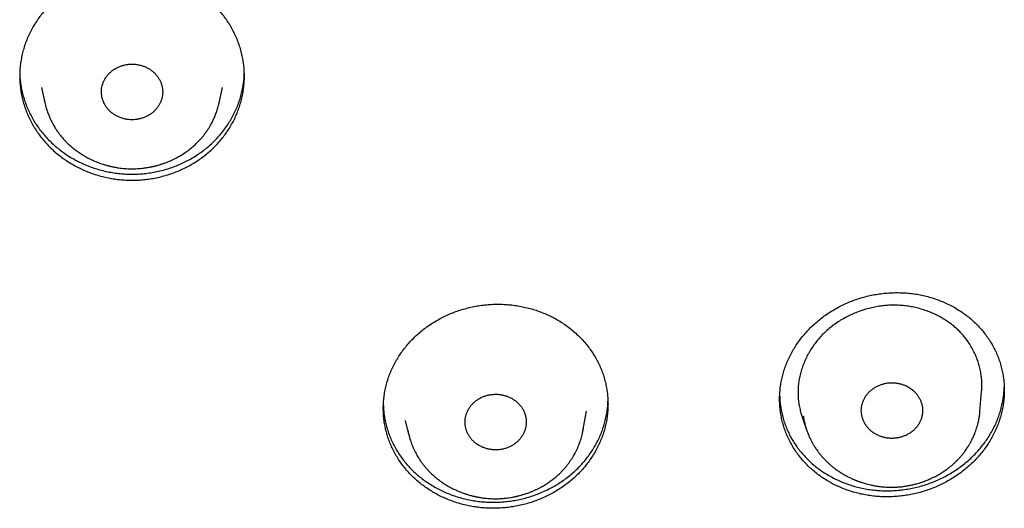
# Model space of a CAD drawing. Header units: millimetres. Extents: x 8 to 501, y 12 to 615.
# Tile 61 of 77: x 262 to 286, y 552 to 564. Entities that reach past the tile are written whole.
import ezdxf

# ---------------------------------------------------------------- set-up
doc = ezdxf.new("R2010")
doc.units = ezdxf.units.MM

msp = doc.modelspace()

# ---------------------------------------------------------------- linework, layer by layer
at = {"color": 7, "linetype": 'Continuous', "lineweight": 30}
for p, q in [((262.28, 561.853), (262.364, 561.475)), ((266.63, 561.475), (266.713, 561.853)), ((262.347, 561.562), (262.364, 561.475)), ((266.629, 561.475), (266.638, 561.519)), ((285.251, 553.927), (285.292, 554.417)), ((275.542, 553.495), (275.617, 553.938)), ((285.25, 553.927), (285.251, 553.935)), ((271.181, 553.705), (271.273, 553.343)), ((280.898, 553.794), (281.007, 553.477)), ((271.246, 553.474), (271.259, 553.406)), ((271.265, 553.377), (271.274, 553.344)), ((275.541, 553.495), (275.547, 553.525)), ((280.998, 553.507), (281.008, 553.477))]:
    msp.add_line(p, q, dxfattribs=at)
for points, knots in [([(264.497, 559.582), (264.445, 559.583), (264.342, 559.584), (264.188, 559.597), (264.035, 559.617), (263.883, 559.645), (263.734, 559.68), (263.587, 559.724), (263.442, 559.775), (263.301, 559.834), (263.164, 559.899), (263.031, 559.972), (262.902, 560.052), (262.779, 560.138), (262.661, 560.23), (262.549, 560.329), (262.443, 560.433), (262.343, 560.542), (262.25, 560.657), (262.165, 560.776), (262.087, 560.899), (262.016, 561.026), (261.953, 561.157), (261.898, 561.291), (261.851, 561.428), (261.813, 561.566), (261.783, 561.707), (261.762, 561.849), (261.749, 561.992), (261.745, 562.135), (261.75, 562.278), (261.763, 562.421), (261.786, 562.562), (261.816, 562.703), (261.856, 562.842), (261.903, 562.978), (261.959, 563.112), (262.023, 563.243), (262.094, 563.369), (262.174, 563.493), (262.26, 563.612), (262.354, 563.726), (262.455, 563.835), (262.561, 563.939), (262.674, 564.036), (262.793, 564.128), (262.918, 564.214), (263.047, 564.293), (263.181, 564.365), (263.318, 564.43), (263.46, 564.487), (263.605, 564.537), (263.753, 564.58), (263.903, 564.615), (264.055, 564.642), (264.205, 564.661), (264.352, 564.671), (264.5, 564.675), (264.651, 564.671), (264.805, 564.659), (264.958, 564.639), (265.11, 564.611), (265.26, 564.575), (265.407, 564.532), (265.551, 564.481), (265.692, 564.422), (265.829, 564.356), (265.962, 564.283), (266.091, 564.204), (266.214, 564.118), (266.332, 564.025), (266.444, 563.927), (266.55, 563.823), (266.65, 563.713), (266.743, 563.599), (266.828, 563.48), (266.907, 563.357), (266.977, 563.229), (267.04, 563.098), (267.095, 562.964), (267.142, 562.828), (267.18, 562.689), (267.21, 562.549), (267.231, 562.407), (267.244, 562.264), (267.248, 562.121), (267.243, 561.977), (267.23, 561.835), (267.208, 561.693), (267.177, 561.553), (267.137, 561.414), (267.09, 561.277), (267.034, 561.143), (266.971, 561.013), (266.899, 560.886), (266.82, 560.763), (266.733, 560.644), (266.639, 560.53), (266.539, 560.421), (266.432, 560.317), (266.319, 560.219), (266.2, 560.128), (266.076, 560.042), (265.946, 559.963), (265.812, 559.891), (265.675, 559.826), (265.533, 559.768), (265.388, 559.718), (265.24, 559.676), (265.09, 559.641), (264.938, 559.614), (264.788, 559.595), (264.641, 559.584), (264.545, 559.583), (264.497, 559.582)], [0, 0, 0, 0, 0.008914, 0.017857, 0.026814, 0.035771, 0.044713, 0.053628, 0.062542, 0.071484, 0.080441, 0.089398, 0.09834, 0.107254, 0.116173, 0.125119, 0.134079, 0.14304, 0.151986, 0.160905, 0.169831, 0.178786, 0.187755, 0.196724, 0.205679, 0.214606, 0.22354, 0.232503, 0.24148, 0.250457, 0.259419, 0.268354, 0.277292, 0.286259, 0.29524, 0.304221, 0.313188, 0.322126, 0.331063, 0.340028, 0.349007, 0.357986, 0.366951, 0.375887, 0.384817, 0.393776, 0.402748, 0.411721, 0.420679, 0.429609, 0.43853, 0.447479, 0.456443, 0.465407, 0.474356, 0.483277, 0.491639, 0.5, 0.508914, 0.517857, 0.526814, 0.535771, 0.544713, 0.553628, 0.562542, 0.571484, 0.580441, 0.589398, 0.59834, 0.607254, 0.616172, 0.625119, 0.634079, 0.64304, 0.651986, 0.660905, 0.669831, 0.678786, 0.687755, 0.696724, 0.705679, 0.714605, 0.72354, 0.732503, 0.74148, 0.750457, 0.759419, 0.768354, 0.777292, 0.786259, 0.79524, 0.804221, 0.813188, 0.822126, 0.831063, 0.840028, 0.849007, 0.857986, 0.866951, 0.875887, 0.884817, 0.893775, 0.902748, 0.91172, 0.920678, 0.929608, 0.93853, 0.947479, 0.956443, 0.965407, 0.974356, 0.983277, 0.991639, 1, 1, 1, 1]), ([(264.497, 561.061), (264.468, 561.061), (264.412, 561.063), (264.328, 561.077), (264.247, 561.099), (264.169, 561.128), (264.094, 561.166), (264.025, 561.21), (263.961, 561.262), (263.905, 561.321), (263.857, 561.384), (263.817, 561.451), (263.787, 561.52), (263.763, 561.593), (263.749, 561.67), (263.745, 561.748), (263.751, 561.826), (263.767, 561.9), (263.79, 561.972), (263.823, 562.041), (263.864, 562.108), (263.914, 562.172), (263.972, 562.229), (264.036, 562.279), (264.105, 562.322), (264.179, 562.358), (264.258, 562.386), (264.339, 562.407), (264.419, 562.419), (264.472, 562.42), (264.497, 562.421)], [0, 0, 0, 0, 0.035954, 0.072033, 0.108001, 0.14392, 0.179947, 0.215858, 0.252203, 0.288678, 0.325033, 0.359958, 0.394983, 0.429908, 0.466654, 0.503526, 0.540264, 0.575108, 0.610057, 0.644907, 0.68136, 0.717927, 0.754363, 0.789922, 0.8256, 0.861173, 0.896793, 0.932519, 0.968131, 1, 1, 1, 1]), ([(264.497, 562.421), (264.525, 562.42), (264.581, 562.418), (264.665, 562.405), (264.746, 562.383), (264.825, 562.353), (264.899, 562.316), (264.968, 562.272), (265.032, 562.22), (265.088, 562.161), (265.136, 562.098), (265.176, 562.031), (265.207, 561.961), (265.23, 561.888), (265.244, 561.812), (265.248, 561.733), (265.242, 561.656), (265.227, 561.582), (265.203, 561.51), (265.17, 561.44), (265.129, 561.373), (265.079, 561.31), (265.021, 561.253), (264.957, 561.202), (264.888, 561.159), (264.814, 561.124), (264.736, 561.095), (264.655, 561.075), (264.575, 561.063), (264.522, 561.061), (264.497, 561.061)], [0, 0, 0, 0, 0.035952, 0.072028, 0.107995, 0.143911, 0.179936, 0.215845, 0.25219, 0.288665, 0.325021, 0.359945, 0.39497, 0.429894, 0.466641, 0.503513, 0.540251, 0.575095, 0.610044, 0.644895, 0.681347, 0.717914, 0.75435, 0.789909, 0.825588, 0.86116, 0.89678, 0.932506, 0.968118, 1, 1, 1, 1]), ([(261.749, 562.2), (261.749, 562.176), (261.751, 562.103), (261.764, 561.984), (261.785, 561.842), (261.815, 561.704), (261.854, 561.566), (261.902, 561.429), (261.958, 561.293), (262.022, 561.162), (262.093, 561.035), (262.171, 560.914), (262.257, 560.795), (262.351, 560.68), (262.453, 560.57), (262.56, 560.465), (262.673, 560.368), (262.79, 560.277), (262.913, 560.192), (263.043, 560.112), (263.179, 560.039), (263.317, 559.974), (263.458, 559.916), (263.601, 559.867), (263.748, 559.824), (263.898, 559.789), (264.052, 559.761), (264.204, 559.742), (264.352, 559.732), (264.499, 559.728), (264.649, 559.732), (264.801, 559.744), (264.953, 559.763), (265.105, 559.791), (265.257, 559.827), (265.405, 559.871), (265.549, 559.922), (265.688, 559.979), (265.825, 560.044), (265.959, 560.117), (266.089, 560.198), (266.213, 560.284), (266.33, 560.376), (266.441, 560.473), (266.547, 560.577), (266.647, 560.686), (266.741, 560.802), (266.828, 560.922), (266.906, 561.045), (266.976, 561.17), (267.039, 561.3), (267.094, 561.435), (267.141, 561.573), (267.18, 561.712), (267.21, 561.852), (267.231, 561.992), (267.242, 562.108), (267.244, 562.176), (267.244, 562.198)], [0, 0, 0, 0, 0.009282, 0.027803, 0.04581, 0.063831, 0.081838, 0.100368, 0.118914, 0.137444, 0.155447, 0.173464, 0.191467, 0.209993, 0.228535, 0.247062, 0.265051, 0.283055, 0.301044, 0.319557, 0.338085, 0.356598, 0.37457, 0.392556, 0.410527, 0.429022, 0.447532, 0.466027, 0.483051, 0.500122, 0.518081, 0.536053, 0.554011, 0.572492, 0.590987, 0.609467, 0.627426, 0.645398, 0.663356, 0.681836, 0.70033, 0.71881, 0.736776, 0.754757, 0.772724, 0.791211, 0.809714, 0.828201, 0.846185, 0.864182, 0.882166, 0.900671, 0.919191, 0.937696, 0.955695, 0.973708, 0.991707, 1, 1, 1, 1]), ([(262.347, 561.562), (262.347, 561.561), (262.35, 561.543), (262.357, 561.506), (262.369, 561.449), (262.385, 561.385), (262.406, 561.315), (262.432, 561.236), (262.465, 561.153), (262.501, 561.071), (262.537, 560.998), (262.572, 560.934), (262.603, 560.881), (262.629, 560.839), (262.65, 560.808), (262.666, 560.784), (262.68, 560.764), (262.695, 560.743), (262.714, 560.716), (262.741, 560.682), (262.773, 560.641), (262.812, 560.596), (262.855, 560.549), (262.9, 560.502), (262.957, 560.448), (263.026, 560.386), (263.109, 560.32), (263.2, 560.255), (263.287, 560.199), (263.368, 560.152), (263.439, 560.114), (263.51, 560.08), (263.577, 560.05), (263.64, 560.024), (263.699, 560.002), (263.753, 559.983), (263.801, 559.968), (263.845, 559.955), (263.884, 559.944), (263.917, 559.935), (263.946, 559.928), (263.974, 559.921), (264.005, 559.914), (264.044, 559.906), (264.091, 559.897), (264.146, 559.888), (264.208, 559.879), (264.279, 559.871), (264.358, 559.865), (264.431, 559.862), (264.479, 559.862), (264.497, 559.862)], [0, 0, 0, 0, 0.001059, 0.018242, 0.038196, 0.06093, 0.086446, 0.114755, 0.148867, 0.180052, 0.208325, 0.233693, 0.256158, 0.272034, 0.285111, 0.294694, 0.3015, 0.310158, 0.321497, 0.335518, 0.354041, 0.374665, 0.39611, 0.418372, 0.441446, 0.475601, 0.511349, 0.548657, 0.587502, 0.614262, 0.641618, 0.667773, 0.69205, 0.714452, 0.734986, 0.753653, 0.770459, 0.785404, 0.79849, 0.809717, 0.819488, 0.827423, 0.837891, 0.850897, 0.866443, 0.884534, 0.905171, 0.928357, 0.95409, 0.98237, 1, 1, 1, 1]), ([(264.497, 559.861), (264.527, 559.862), (264.584, 559.862), (264.665, 559.867), (264.738, 559.874), (264.803, 559.882), (264.859, 559.89), (264.907, 559.898), (264.946, 559.905), (264.977, 559.912), (265.001, 559.917), (265.018, 559.921), (265.031, 559.924), (265.044, 559.927), (265.059, 559.931), (265.078, 559.935), (265.099, 559.941), (265.132, 559.95), (265.177, 559.963), (265.238, 559.983), (265.327, 560.014), (265.438, 560.058), (265.565, 560.119), (265.685, 560.185), (265.798, 560.257), (265.903, 560.334), (265.995, 560.41), (266.075, 560.484), (266.142, 560.552), (266.202, 560.62), (266.248, 560.676), (266.282, 560.72), (266.305, 560.752), (266.325, 560.781), (266.342, 560.805), (266.355, 560.825), (266.368, 560.845), (266.382, 560.867), (266.399, 560.896), (266.42, 560.931), (266.443, 560.973), (266.469, 561.022), (266.495, 561.076), (266.527, 561.149), (266.563, 561.241), (266.6, 561.355), (266.625, 561.448), (266.635, 561.504), (266.638, 561.519)], [0, 0, 0, 0, 0.029747, 0.056751, 0.08101, 0.102525, 0.121295, 0.137325, 0.150615, 0.16117, 0.168992, 0.174774, 0.178201, 0.18253, 0.187862, 0.194196, 0.201533, 0.209873, 0.227765, 0.249028, 0.273663, 0.321855, 0.369015, 0.415131, 0.460227, 0.504329, 0.547405, 0.582214, 0.615231, 0.646438, 0.675835, 0.690516, 0.704563, 0.716827, 0.727058, 0.735256, 0.742353, 0.75156, 0.763352, 0.777726, 0.794684, 0.814223, 0.835884, 0.858181, 0.898476, 0.940438, 0.984116, 1, 1, 1, 1]), ([(280.347, 554.229), (280.347, 554.275), (280.349, 554.368), (280.363, 554.508), (280.384, 554.648), (280.414, 554.786), (280.453, 554.923), (280.499, 555.058), (280.554, 555.19), (280.617, 555.32), (280.688, 555.448), (280.766, 555.571), (280.851, 555.691), (280.944, 555.806), (281.043, 555.917), (281.149, 556.022), (281.261, 556.123), (281.379, 556.218), (281.501, 556.307), (281.629, 556.39), (281.762, 556.466), (281.899, 556.536), (282.04, 556.599), (282.185, 556.655), (282.332, 556.704), (282.482, 556.745), (282.633, 556.778), (282.787, 556.804), (282.941, 556.822), (283.097, 556.832), (283.252, 556.834), (283.406, 556.829), (283.559, 556.815), (283.712, 556.793), (283.862, 556.764), (284.011, 556.726), (284.156, 556.682), (284.297, 556.629), (284.435, 556.57), (284.568, 556.503), (284.697, 556.429), (284.821, 556.349), (284.94, 556.262), (285.052, 556.169), (285.158, 556.071), (285.257, 555.967), (285.35, 555.857), (285.435, 555.743), (285.514, 555.624), (285.584, 555.502), (285.646, 555.376), (285.7, 555.247), (285.746, 555.114), (285.783, 554.98), (285.813, 554.843), (285.832, 554.708), (285.844, 554.575), (285.846, 554.488), (285.847, 554.445)], [0, 0, 0, 0, 0.017755, 0.035566, 0.053405, 0.071244, 0.089055, 0.10681, 0.124564, 0.142373, 0.16021, 0.178048, 0.195857, 0.213611, 0.231398, 0.249241, 0.267113, 0.284985, 0.302829, 0.320617, 0.338477, 0.356394, 0.374339, 0.392285, 0.410202, 0.428063, 0.445993, 0.463979, 0.481994, 0.500009, 0.517996, 0.535926, 0.553891, 0.571913, 0.589963, 0.608014, 0.626035, 0.644, 0.66195, 0.679956, 0.697992, 0.716027, 0.734034, 0.751983, 0.769874, 0.787822, 0.805798, 0.823775, 0.841722, 0.859613, 0.877427, 0.895298, 0.913198, 0.931097, 0.948968, 0.966782, 0.983391, 1, 1, 1, 1]), ([(270.647, 554.004), (270.647, 554.05), (270.649, 554.143), (270.663, 554.283), (270.684, 554.423), (270.715, 554.561), (270.753, 554.698), (270.8, 554.832), (270.855, 554.964), (270.919, 555.093), (270.99, 555.219), (271.068, 555.341), (271.154, 555.459), (271.247, 555.573), (271.347, 555.681), (271.453, 555.785), (271.566, 555.883), (271.684, 555.976), (271.808, 556.063), (271.936, 556.143), (272.069, 556.216), (272.207, 556.283), (272.348, 556.343), (272.493, 556.395), (272.64, 556.44), (272.79, 556.478), (272.942, 556.508), (273.095, 556.53), (273.249, 556.544), (273.404, 556.551), (273.559, 556.549), (273.713, 556.54), (273.866, 556.523), (274.018, 556.498), (274.168, 556.465), (274.315, 556.425), (274.46, 556.377), (274.601, 556.322), (274.738, 556.259), (274.871, 556.19), (274.999, 556.113), (275.123, 556.031), (275.241, 555.942), (275.353, 555.847), (275.458, 555.747), (275.557, 555.641), (275.65, 555.529), (275.735, 555.414), (275.813, 555.294), (275.883, 555.17), (275.945, 555.043), (275.999, 554.913), (276.045, 554.78), (276.083, 554.644), (276.112, 554.507), (276.132, 554.371), (276.144, 554.238), (276.146, 554.15), (276.147, 554.107)], [0, 0, 0, 0, 0.017829, 0.035714, 0.053628, 0.071541, 0.089427, 0.107256, 0.125084, 0.142969, 0.160882, 0.178795, 0.19668, 0.214509, 0.232345, 0.250238, 0.268159, 0.28608, 0.303973, 0.321809, 0.339663, 0.357572, 0.37551, 0.393448, 0.411358, 0.429211, 0.44708, 0.465006, 0.482959, 0.500913, 0.518839, 0.536708, 0.554585, 0.572518, 0.59048, 0.608442, 0.626375, 0.644252, 0.662125, 0.680055, 0.698013, 0.715972, 0.733902, 0.751775, 0.769635, 0.787551, 0.805496, 0.823441, 0.841357, 0.859217, 0.87706, 0.894958, 0.912886, 0.930813, 0.948712, 0.966555, 0.983277, 1, 1, 1, 1]), ([(285.298, 554.569), (285.297, 554.612), (285.295, 554.698), (285.281, 554.827), (285.258, 554.954), (285.226, 555.079), (285.185, 555.204), (285.134, 555.328), (285.073, 555.451), (285.003, 555.57), (284.925, 555.684), (284.842, 555.787), (284.757, 555.88), (284.671, 555.963), (284.578, 556.041), (284.481, 556.114), (284.38, 556.181), (284.268, 556.246), (284.147, 556.307), (284.015, 556.363), (283.879, 556.412), (283.74, 556.452), (283.604, 556.483), (283.471, 556.504), (283.343, 556.519), (283.213, 556.526), (283.083, 556.526), (282.953, 556.52), (282.817, 556.506), (282.676, 556.482), (282.531, 556.449), (282.388, 556.408), (282.248, 556.358), (282.109, 556.3), (281.973, 556.233), (281.84, 556.158), (281.713, 556.074), (281.591, 555.983), (281.478, 555.886), (281.372, 555.782), (281.274, 555.671), (281.185, 555.555), (281.104, 555.435), (281.032, 555.31), (280.97, 555.183), (280.917, 555.054), (280.873, 554.921), (280.839, 554.787), (280.815, 554.654), (280.8, 554.522), (280.798, 554.435), (280.798, 554.392)], [0, 0, 0, 0, 0.02012, 0.0403, 0.060504, 0.08069, 0.100814, 0.122099, 0.143454, 0.164831, 0.186182, 0.207464, 0.225617, 0.243831, 0.262078, 0.280327, 0.298544, 0.3167, 0.33761, 0.358584, 0.37958, 0.400555, 0.421465, 0.439833, 0.458267, 0.476731, 0.495192, 0.513618, 0.531982, 0.552917, 0.573918, 0.594945, 0.615952, 0.636891, 0.658608, 0.680402, 0.702217, 0.724002, 0.745712, 0.767234, 0.78883, 0.810457, 0.832062, 0.85359, 0.874751, 0.89598, 0.917231, 0.938458, 0.959616, 0.979808, 1, 1, 1, 1]), ([(282.347, 553.95), (282.348, 553.975), (282.35, 554.027), (282.365, 554.102), (282.389, 554.176), (282.421, 554.247), (282.462, 554.315), (282.512, 554.378), (282.569, 554.435), (282.634, 554.486), (282.703, 554.53), (282.777, 554.566), (282.853, 554.594), (282.934, 554.615), (283.018, 554.628), (283.105, 554.631), (283.19, 554.626), (283.272, 554.612), (283.351, 554.59), (283.428, 554.561), (283.502, 554.523), (283.572, 554.478), (283.635, 554.426), (283.69, 554.367), (283.738, 554.305), (283.777, 554.237), (283.808, 554.166), (283.831, 554.093), (283.844, 554.02), (283.846, 553.972), (283.847, 553.95)], [0, 0, 0, 0, 0.035957, 0.072039, 0.10801, 0.143932, 0.179962, 0.215875, 0.25222, 0.288695, 0.32505, 0.359975, 0.395, 0.429924, 0.466671, 0.503543, 0.540281, 0.575125, 0.610073, 0.644924, 0.681377, 0.717944, 0.75438, 0.789939, 0.825616, 0.861188, 0.896809, 0.932535, 0.968148, 1, 1, 1, 1]), ([(285.291, 554.417), (285.292, 554.425), (285.297, 554.475), (285.298, 554.525), (285.298, 554.569)], [0, 0, 0, 0, 0.143362, 1, 1, 1, 1]), ([(272.647, 553.668), (272.648, 553.694), (272.65, 553.745), (272.665, 553.821), (272.689, 553.895), (272.721, 553.966), (272.762, 554.033), (272.812, 554.096), (272.869, 554.154), (272.934, 554.205), (273.003, 554.248), (273.077, 554.284), (273.153, 554.312), (273.234, 554.333), (273.318, 554.346), (273.405, 554.35), (273.49, 554.344), (273.572, 554.33), (273.651, 554.309), (273.728, 554.279), (273.802, 554.242), (273.872, 554.196), (273.935, 554.144), (273.99, 554.086), (274.038, 554.023), (274.077, 553.956), (274.108, 553.885), (274.131, 553.812), (274.144, 553.739), (274.146, 553.691), (274.147, 553.668)], [0, 0, 0, 0, 0.035954, 0.072033, 0.108001, 0.14392, 0.179947, 0.215858, 0.252203, 0.288678, 0.325033, 0.359958, 0.394983, 0.429907, 0.466654, 0.503526, 0.540264, 0.575108, 0.610057, 0.644907, 0.68136, 0.717927, 0.754363, 0.789922, 0.8256, 0.861172, 0.896792, 0.932518, 0.968131, 1, 1, 1, 1]), ([(285.847, 554.445), (285.846, 554.399), (285.844, 554.307), (285.831, 554.169), (285.81, 554.03), (285.78, 553.891), (285.741, 553.752), (285.694, 553.617), (285.64, 553.485), (285.578, 553.356), (285.508, 553.23), (285.43, 553.106), (285.343, 552.984), (285.25, 552.868), (285.152, 552.758), (285.048, 552.654), (284.936, 552.553), (284.818, 552.458), (284.694, 552.367), (284.565, 552.284), (284.433, 552.208), (284.298, 552.139), (284.158, 552.076), (284.013, 552.019), (283.864, 551.97), (283.713, 551.929), (283.562, 551.895), (283.411, 551.87), (283.257, 551.851), (283.101, 551.841), (282.944, 551.839), (282.789, 551.844), (282.636, 551.858), (282.486, 551.879), (282.336, 551.908), (282.187, 551.945), (282.04, 551.991), (281.897, 552.043), (281.76, 552.103), (281.628, 552.168), (281.5, 552.241), (281.375, 552.322), (281.255, 552.41), (281.142, 552.503), (281.037, 552.601), (280.939, 552.704), (280.846, 552.812), (280.76, 552.927), (280.681, 553.047), (280.61, 553.17), (280.548, 553.296), (280.495, 553.423), (280.449, 553.554), (280.411, 553.69), (280.381, 553.828), (280.361, 553.965), (280.349, 554.098), (280.347, 554.185), (280.347, 554.229)], [0, 0, 0, 0, 0.017542, 0.035097, 0.052638, 0.07069, 0.088757, 0.106809, 0.12435, 0.141905, 0.159446, 0.177495, 0.195559, 0.213608, 0.231184, 0.248774, 0.266351, 0.284433, 0.302531, 0.320614, 0.338263, 0.355925, 0.373574, 0.391732, 0.409904, 0.428062, 0.445778, 0.463508, 0.481225, 0.499454, 0.517698, 0.535927, 0.553677, 0.57144, 0.589189, 0.607455, 0.625736, 0.644002, 0.661735, 0.679482, 0.697215, 0.715466, 0.733732, 0.751984, 0.769658, 0.787346, 0.80502, 0.823212, 0.841419, 0.859611, 0.877211, 0.894824, 0.912423, 0.930537, 0.948666, 0.96678, 0.983367, 1, 1, 1, 1]), ([(280.349, 554.301), (280.349, 554.281), (280.351, 554.214), (280.362, 554.102), (280.383, 553.965), (280.413, 553.828), (280.452, 553.692), (280.499, 553.56), (280.553, 553.432), (280.615, 553.309), (280.685, 553.188), (280.763, 553.07), (280.85, 552.955), (280.943, 552.847), (281.042, 552.744), (281.146, 552.648), (281.257, 552.556), (281.375, 552.47), (281.499, 552.39), (281.628, 552.316), (281.76, 552.251), (281.895, 552.192), (282.036, 552.14), (282.18, 552.095), (282.33, 552.058), (282.48, 552.028), (282.631, 552.007), (282.782, 551.993), (282.936, 551.987), (283.092, 551.989), (283.249, 551.999), (283.404, 552.017), (283.557, 552.042), (283.708, 552.075), (283.857, 552.116), (284.006, 552.165), (284.153, 552.222), (284.296, 552.286), (284.433, 552.356), (284.565, 552.432), (284.693, 552.515), (284.818, 552.605), (284.938, 552.703), (285.051, 552.805), (285.157, 552.911), (285.255, 553.022), (285.347, 553.137), (285.433, 553.259), (285.512, 553.385), (285.583, 553.514), (285.645, 553.644), (285.699, 553.776), (285.745, 553.911), (285.783, 554.049), (285.812, 554.19), (285.832, 554.328), (285.843, 554.438), (285.844, 554.5), (285.844, 554.519)], [0, 0, 0, 0, 0.008145, 0.02604, 0.043921, 0.062322, 0.080738, 0.099139, 0.11702, 0.134915, 0.152796, 0.171194, 0.189607, 0.208005, 0.225922, 0.243852, 0.261768, 0.280201, 0.298648, 0.317081, 0.335071, 0.353075, 0.371066, 0.389575, 0.408099, 0.426607, 0.444667, 0.46274, 0.480799, 0.499381, 0.517978, 0.53656, 0.554654, 0.572761, 0.590854, 0.609474, 0.628109, 0.646729, 0.664806, 0.682896, 0.700973, 0.719579, 0.738199, 0.756805, 0.774822, 0.792853, 0.810869, 0.829414, 0.847974, 0.866519, 0.884459, 0.902413, 0.920353, 0.938818, 0.957297, 0.975762, 0.992668, 1, 1, 1, 1]), ([(280.798, 554.392), (280.799, 554.349), (280.8, 554.262), (280.815, 554.133), (280.838, 554.006), (280.866, 553.893), (280.889, 553.823), (280.899, 553.795)], [0, 0, 0, 0, 0.212221, 0.425081, 0.63819, 0.85111, 1, 1, 1, 1]), ([(276.147, 554.107), (276.146, 554.061), (276.144, 553.968), (276.131, 553.831), (276.11, 553.692), (276.08, 553.553), (276.041, 553.415), (275.994, 553.28), (275.939, 553.148), (275.877, 553.021), (275.806, 552.896), (275.727, 552.773), (275.64, 552.653), (275.547, 552.539), (275.448, 552.43), (275.343, 552.328), (275.231, 552.23), (275.113, 552.137), (274.988, 552.049), (274.858, 551.968), (274.726, 551.895), (274.59, 551.829), (274.45, 551.769), (274.305, 551.716), (274.155, 551.67), (274.005, 551.632), (273.853, 551.603), (273.702, 551.581), (273.549, 551.566), (273.393, 551.559), (273.237, 551.561), (273.082, 551.57), (272.929, 551.587), (272.779, 551.611), (272.63, 551.644), (272.482, 551.684), (272.336, 551.732), (272.194, 551.788), (272.057, 551.85), (271.926, 551.918), (271.798, 551.994), (271.674, 552.077), (271.554, 552.167), (271.442, 552.262), (271.336, 552.362), (271.239, 552.466), (271.146, 552.577), (271.06, 552.693), (270.981, 552.814), (270.911, 552.939), (270.849, 553.065), (270.795, 553.194), (270.749, 553.326), (270.711, 553.462), (270.681, 553.601), (270.661, 553.738), (270.649, 553.872), (270.647, 553.96), (270.647, 554.004)], [0, 0, 0, 0, 0.017615, 0.035244, 0.052859, 0.070987, 0.089128, 0.107256, 0.124871, 0.1425, 0.160115, 0.178241, 0.196382, 0.214509, 0.232132, 0.249769, 0.267392, 0.285526, 0.303675, 0.32181, 0.339449, 0.357103, 0.374743, 0.392894, 0.41106, 0.429212, 0.446867, 0.464536, 0.482191, 0.500359, 0.518541, 0.536709, 0.554371, 0.572048, 0.58971, 0.607886, 0.626077, 0.644253, 0.661912, 0.679584, 0.697243, 0.715416, 0.733603, 0.751776, 0.769422, 0.787081, 0.804726, 0.822885, 0.841059, 0.859218, 0.876847, 0.894489, 0.912117, 0.930259, 0.948415, 0.966556, 0.983255, 1, 1, 1, 1]), ([(270.649, 554.076), (270.649, 554.055), (270.651, 553.988), (270.662, 553.875), (270.683, 553.738), (270.713, 553.6), (270.752, 553.463), (270.8, 553.33), (270.854, 553.2), (270.917, 553.075), (270.987, 552.953), (271.066, 552.833), (271.153, 552.716), (271.246, 552.605), (271.345, 552.501), (271.45, 552.402), (271.562, 552.308), (271.68, 552.22), (271.806, 552.137), (271.935, 552.061), (272.067, 551.992), (272.203, 551.932), (272.343, 551.877), (272.489, 551.83), (272.638, 551.789), (272.789, 551.757), (272.94, 551.733), (273.091, 551.717), (273.244, 551.708), (273.4, 551.707), (273.557, 551.714), (273.712, 551.729), (273.864, 551.752), (274.014, 551.782), (274.163, 551.82), (274.311, 551.866), (274.458, 551.92), (274.599, 551.981), (274.736, 552.048), (274.867, 552.121), (274.995, 552.201), (275.119, 552.289), (275.239, 552.384), (275.351, 552.483), (275.457, 552.587), (275.555, 552.695), (275.647, 552.809), (275.733, 552.928), (275.812, 553.052), (275.882, 553.179), (275.944, 553.308), (275.998, 553.439), (276.044, 553.573), (276.082, 553.71), (276.112, 553.851), (276.132, 553.988), (276.143, 554.098), (276.144, 554.161), (276.144, 554.18)], [0, 0, 0, 0, 0.00823, 0.026199, 0.044155, 0.062632, 0.081125, 0.099602, 0.117558, 0.135527, 0.153482, 0.171959, 0.190451, 0.208927, 0.226891, 0.244869, 0.262832, 0.281317, 0.299817, 0.318301, 0.336282, 0.354276, 0.372257, 0.390759, 0.409276, 0.427778, 0.445775, 0.463785, 0.481782, 0.5003, 0.518834, 0.537353, 0.555357, 0.573375, 0.591379, 0.609906, 0.628449, 0.646976, 0.664976, 0.68299, 0.70099, 0.719514, 0.738053, 0.756577, 0.774564, 0.792564, 0.810551, 0.829061, 0.847586, 0.866096, 0.884065, 0.902048, 0.920017, 0.938509, 0.957016, 0.975507, 0.992529, 1, 1, 1, 1]), ([(280.926, 553.821), (280.93, 553.794), (280.938, 553.735), (280.951, 553.677), (280.959, 553.646)], [0, 0, 0, 0, 0.4617268, 1, 1, 1, 1]), ([(280.955, 553.662), (280.96, 553.639), (280.971, 553.592), (280.992, 553.522), (281.015, 553.453), (281.039, 553.391), (281.061, 553.337), (281.083, 553.289), (281.102, 553.249), (281.119, 553.215), (281.134, 553.186), (281.148, 553.16), (281.163, 553.135), (281.179, 553.108), (281.197, 553.077), (281.219, 553.043), (281.244, 553.006), (281.275, 552.961), (281.314, 552.908), (281.361, 552.85), (281.412, 552.792), (281.466, 552.734), (281.526, 552.676), (281.591, 552.617), (281.661, 552.559), (281.735, 552.503), (281.811, 552.452), (281.892, 552.401), (281.975, 552.354), (282.045, 552.318), (282.094, 552.295), (282.125, 552.281), (282.152, 552.269), (282.174, 552.26), (282.189, 552.253), (282.202, 552.248), (282.214, 552.243), (282.23, 552.237), (282.252, 552.228), (282.278, 552.218), (282.31, 552.207), (282.347, 552.194), (282.392, 552.18), (282.446, 552.164), (282.509, 552.147), (282.579, 552.13), (282.657, 552.114), (282.743, 552.099), (282.833, 552.088), (282.936, 552.079), (283.047, 552.074), (283.164, 552.075), (283.275, 552.082), (283.378, 552.093), (283.475, 552.108), (283.565, 552.126), (283.647, 552.145), (283.723, 552.165), (283.792, 552.186), (283.854, 552.207), (283.91, 552.228), (283.958, 552.247), (283.993, 552.261), (284.019, 552.273), (284.042, 552.283), (284.069, 552.295), (284.102, 552.311), (284.141, 552.33), (284.186, 552.354), (284.236, 552.381), (284.287, 552.411), (284.337, 552.442), (284.385, 552.474), (284.439, 552.512), (284.498, 552.557), (284.561, 552.608), (284.619, 552.659), (284.674, 552.712), (284.728, 552.767), (284.78, 552.825), (284.831, 552.887), (284.875, 552.943), (284.911, 552.994), (284.939, 553.035), (284.964, 553.075), (284.985, 553.109), (285.001, 553.137), (285.014, 553.16), (285.024, 553.177), (285.031, 553.191), (285.039, 553.206), (285.05, 553.227), (285.064, 553.256), (285.082, 553.294), (285.103, 553.339), (285.125, 553.392), (285.147, 553.452), (285.17, 553.52), (285.192, 553.594), (285.213, 553.676), (285.23, 553.765), (285.244, 553.852), (285.249, 553.91), (285.251, 553.935)], [0, 0, 0, 0, 0.0119198, 0.0254719, 0.0381699, 0.0497475, 0.0600415, 0.0690538, 0.0767856, 0.0832372, 0.0888157, 0.0933663, 0.0982891, 0.1036813, 0.1097758, 0.1166618, 0.1243397, 0.1328102, 0.1445848, 0.1574939, 0.1706528, 0.1838827, 0.1971772, 0.2123539, 0.2275952, 0.2428913, 0.2582101, 0.2728747, 0.2898863, 0.3054443, 0.3112628, 0.3168504, 0.3218936, 0.3257695, 0.3284621, 0.3302672, 0.3322387, 0.335096, 0.338839, 0.3434676, 0.3489818, 0.3553821, 0.3626689, 0.3720836, 0.3826602, 0.394403, 0.4073179, 0.421408, 0.4365127, 0.4513717, 0.4712974, 0.4901967, 0.5080688, 0.5249116, 0.5407219, 0.5554961, 0.569233, 0.5819385, 0.5936186, 0.6042774, 0.6141546, 0.6225553, 0.6294799, 0.6328711, 0.636629, 0.6414829, 0.647434, 0.6546387, 0.662989, 0.6724867, 0.6825001, 0.6922498, 0.701734, 0.7109531, 0.725074, 0.7385219, 0.7512891, 0.7637275, 0.7768356, 0.7897223, 0.8032317, 0.8173607, 0.8259784, 0.834802, 0.842985, 0.8499947, 0.8553494, 0.8597351, 0.8631517, 0.8655993, 0.8678159, 0.8719584, 0.877649, 0.8848878, 0.8936269, 0.9035495, 0.9146011, 0.926786, 0.9401095, 0.9545781, 0.9701998, 0.9869771, 1, 1, 1, 1]), ([(283.847, 553.95), (283.846, 553.924), (283.844, 553.873), (283.828, 553.797), (283.805, 553.723), (283.772, 553.652), (283.731, 553.585), (283.682, 553.522), (283.624, 553.464), (283.56, 553.413), (283.49, 553.369), (283.416, 553.334), (283.34, 553.306), (283.259, 553.285), (283.175, 553.272), (283.088, 553.268), (283.003, 553.273), (282.921, 553.288), (282.842, 553.309), (282.765, 553.339), (282.691, 553.376), (282.621, 553.422), (282.558, 553.474), (282.503, 553.532), (282.456, 553.595), (282.416, 553.662), (282.385, 553.733), (282.363, 553.806), (282.349, 553.879), (282.347, 553.927), (282.347, 553.95)], [0, 0, 0, 0, 0.035951, 0.072025, 0.10799, 0.143905, 0.179929, 0.215836, 0.252181, 0.288657, 0.325012, 0.359937, 0.394962, 0.429886, 0.466632, 0.503504, 0.540242, 0.575087, 0.610036, 0.644887, 0.681339, 0.717905, 0.754341, 0.789901, 0.82558, 0.861152, 0.896772, 0.932497, 0.968109, 1, 1, 1, 1]), ([(274.147, 553.668), (274.146, 553.643), (274.144, 553.591), (274.128, 553.515), (274.105, 553.442), (274.072, 553.371), (274.031, 553.303), (273.982, 553.24), (273.924, 553.183), (273.86, 553.132), (273.79, 553.088), (273.716, 553.052), (273.64, 553.024), (273.559, 553.003), (273.475, 552.99), (273.388, 552.987), (273.303, 552.992), (273.221, 553.006), (273.142, 553.028), (273.065, 553.057), (272.991, 553.095), (272.921, 553.14), (272.858, 553.192), (272.803, 553.25), (272.756, 553.313), (272.716, 553.381), (272.685, 553.451), (272.663, 553.525), (272.649, 553.597), (272.647, 553.645), (272.647, 553.668)], [0, 0, 0, 0, 0.035952, 0.072028, 0.107995, 0.143911, 0.179936, 0.215845, 0.25219, 0.288665, 0.325021, 0.359945, 0.394971, 0.429895, 0.466641, 0.503513, 0.540251, 0.575095, 0.610044, 0.644895, 0.681348, 0.717914, 0.75435, 0.789909, 0.825588, 0.861161, 0.896781, 0.932506, 0.968118, 1, 1, 1, 1]), ([(271.245, 553.474), (271.246, 553.468), (271.25, 553.445), (271.259, 553.405), (271.271, 553.354), (271.284, 553.302), (271.3, 553.25), (271.317, 553.195), (271.34, 553.131), (271.368, 553.062), (271.401, 552.99), (271.433, 552.926), (271.463, 552.87), (271.493, 552.82), (271.517, 552.78), (271.536, 552.751), (271.549, 552.732), (271.56, 552.715), (271.572, 552.698), (271.587, 552.677), (271.606, 552.652), (271.628, 552.623), (271.654, 552.59), (271.691, 552.546), (271.74, 552.49), (271.804, 552.425), (271.873, 552.36), (271.946, 552.298), (272.023, 552.238), (272.103, 552.182), (272.189, 552.127), (272.28, 552.075), (272.371, 552.028), (272.46, 551.988), (272.544, 551.953), (272.621, 551.925), (272.691, 551.902), (272.75, 551.884), (272.8, 551.871), (272.839, 551.86), (272.873, 551.853), (272.897, 551.847), (272.914, 551.844), (272.927, 551.841), (272.943, 551.838), (272.964, 551.833), (272.994, 551.828), (273.034, 551.821), (273.084, 551.814), (273.143, 551.807), (273.211, 551.8), (273.284, 551.795), (273.357, 551.793), (273.437, 551.793), (273.522, 551.796), (273.609, 551.803), (273.686, 551.812), (273.753, 551.822), (273.81, 551.832), (273.855, 551.841), (273.889, 551.848), (273.916, 551.854), (273.945, 551.861), (273.979, 551.869), (274.02, 551.88), (274.067, 551.894), (274.119, 551.911), (274.177, 551.93), (274.239, 551.954), (274.303, 551.98), (274.367, 552.008), (274.429, 552.037), (274.504, 552.076), (274.591, 552.125), (274.688, 552.187), (274.78, 552.252), (274.863, 552.319), (274.938, 552.386), (275.003, 552.449), (275.062, 552.511), (275.114, 552.571), (275.154, 552.621), (275.184, 552.66), (275.205, 552.689), (275.223, 552.716), (275.239, 552.74), (275.254, 552.761), (275.268, 552.784), (275.286, 552.812), (275.307, 552.848), (275.333, 552.893), (275.361, 552.947), (275.39, 553.006), (275.418, 553.069), (275.443, 553.132), (275.466, 553.196), (275.487, 553.26), (275.505, 553.325), (275.519, 553.381), (275.529, 553.429), (275.537, 553.467), (275.543, 553.499), (275.546, 553.518), (275.547, 553.525)], [0, 0, 0, 0, 0.0030649, 0.0114386, 0.0211897, 0.0298216, 0.0393099, 0.049657, 0.0601576, 0.0750428, 0.0886984, 0.1011269, 0.1123299, 0.1223076, 0.1310136, 0.1362796, 0.1402845, 0.1431678, 0.1465663, 0.1509504, 0.1562162, 0.1624339, 0.1696044, 0.1774515, 0.1920338, 0.2073286, 0.2233265, 0.2400159, 0.2557767, 0.272089, 0.2889553, 0.3063789, 0.3237755, 0.3398727, 0.3546318, 0.3680595, 0.380161, 0.3909394, 0.3984655, 0.4051797, 0.4109654, 0.4153705, 0.4174089, 0.4192513, 0.4219029, 0.4254213, 0.4298071, 0.436661, 0.4449283, 0.4546097, 0.4657052, 0.4780637, 0.490139, 0.5015244, 0.5171563, 0.5312654, 0.5438501, 0.5549094, 0.5644389, 0.5723222, 0.5773268, 0.5813636, 0.5859573, 0.591698, 0.5985851, 0.6066182, 0.6155445, 0.625559, 0.6366599, 0.6481663, 0.6595696, 0.670871, 0.6820711, 0.701428, 0.7204827, 0.7392442, 0.7577159, 0.7739502, 0.7893443, 0.8037637, 0.8172, 0.8296515, 0.8362099, 0.8423923, 0.8479673, 0.8529159, 0.8572385, 0.8614637, 0.8668021, 0.8742769, 0.8832501, 0.8937216, 0.9056836, 0.9179666, 0.9297375, 0.9409977, 0.9534901, 0.9652899, 0.9763976, 0.9841232, 0.9907524, 0.9963155, 1, 1, 1, 1])]:
    msp.add_open_spline(points, degree=3, knots=knots, dxfattribs=at)

doc.saveas('drawing.dxf')
